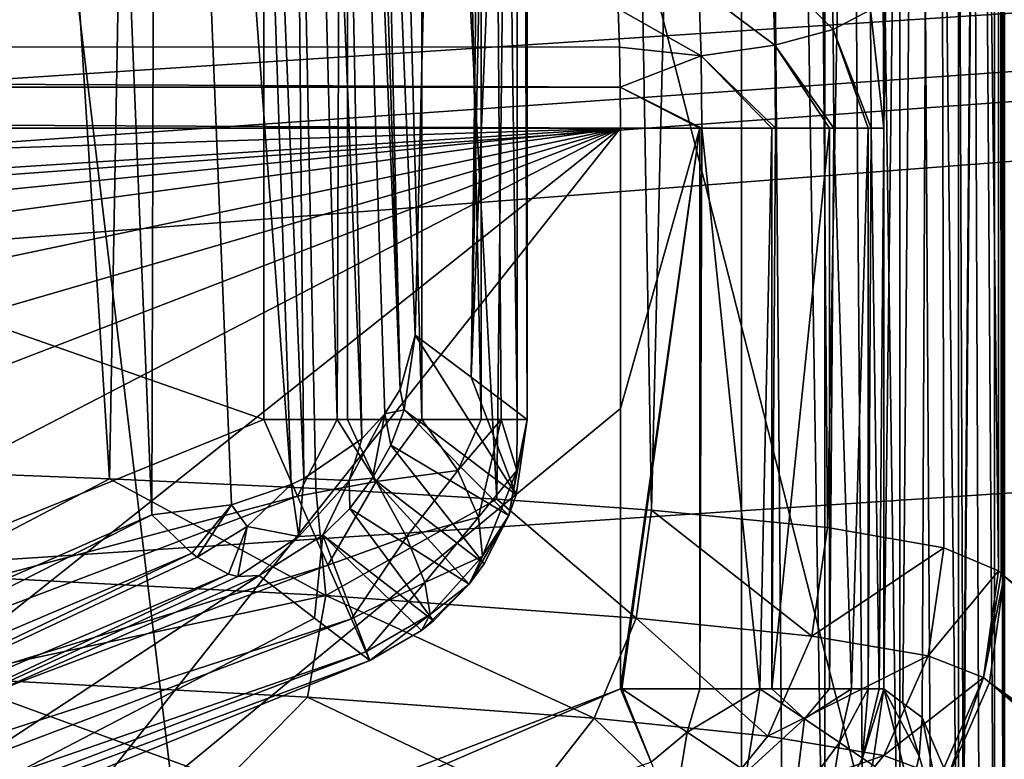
# Model space of a CAD drawing. Header units: millimetres. Extents: x -182 to 217, y -96 to 236.
# Tile 114 of 256: x -60.77 to -57.03, y -5.9 to -3.09. Entities that reach past the tile are written whole.
import ezdxf

# ---------------------------------------------------------------- set-up
doc = ezdxf.new("R2010")
doc.units = ezdxf.units.MM
doc.header["$LTSCALE"] = 52.148148
for name, color, linetype in [('193', 7, 'CONTINUOUS'), ('194', 7, 'CONTINUOUS'), ('196', 7, 'CONTINUOUS'), ('21', 7, 'CONTINUOUS'), ('273', 7, 'CONTINUOUS'), ('274', 7, 'CONTINUOUS'), ('275', 7, 'CONTINUOUS'), ('276', 7, 'CONTINUOUS'), ('30', 7, 'CONTINUOUS'), ('310', 7, 'CONTINUOUS'), ('312', 7, 'CONTINUOUS'), ('314', 7, 'CONTINUOUS'), ('342', 7, 'CONTINUOUS'), ('343', 7, 'CONTINUOUS'), ('344', 7, 'CONTINUOUS'), ('345', 7, 'CONTINUOUS'), ('346', 7, 'CONTINUOUS'), ('368', 7, 'CONTINUOUS'), ('369', 7, 'CONTINUOUS'), ('370', 7, 'CONTINUOUS'), ('371', 7, 'CONTINUOUS'), ('4', 7, 'CONTINUOUS'), ('44', 7, 'CONTINUOUS'), ('52', 7, 'CONTINUOUS'), ('57', 7, 'CONTINUOUS'), ('58', 7, 'CONTINUOUS'), ('584', 7, 'CONTINUOUS'), ('587', 7, 'CONTINUOUS'), ('6', 7, 'CONTINUOUS'), ('67', 7, 'CONTINUOUS'), ('7', 7, 'CONTINUOUS')]:
    doc.layers.add(name, color=color, linetype=linetype)

msp = doc.modelspace()

# ---------------------------------------------------------------- linework, layer by layer
at = {"layer": '193', "color": 7, "linetype": 'CONTINUOUS', "true_color": 0xaaaaaa}
for points in [[(-57.3561, -5.8851, 31.2268), (-57.3451, -5.7386, 31.2225), (-57.2191, -6.3508, 27.6324), (-57.3561, -5.8851, 31.2268)], [(-57.2191, -6.3508, 27.6324), (-57.3451, -5.7386, 31.2225), (-57.1889, -6.0998, 27.6441), (-57.2191, -6.3508, 27.6324)], [(-57.3884, -6.0284, 31.2301), (-57.3561, -5.8851, 31.2268), (-57.2191, -6.3508, 27.6324), (-57.3884, -6.0284, 31.2301)]]:
    msp.add_3dface(points, dxfattribs=at)
at = {"layer": '194', "color": 7, "linetype": 'CONTINUOUS', "true_color": 0xaaaaaa}
for points in [[(-57.4901, -5.629, 34.5436), (-57.3884, -6.0284, 31.2301), (-57.5333, -5.9182, 34.5513), (-57.4901, -5.629, 34.5436)], [(-57.3561, -5.8851, 31.2268), (-57.3884, -6.0284, 31.2301), (-57.4901, -5.629, 34.5436), (-57.3561, -5.8851, 31.2268)], [(-57.4176, -5.6838, 32.8829), (-57.3561, -5.8851, 31.2268), (-57.4901, -5.629, 34.5436), (-57.4176, -5.6838, 32.8829)], [(-57.3451, -5.7386, 31.2225), (-57.3561, -5.8851, 31.2268), (-57.4176, -5.6838, 32.8829), (-57.3451, -5.7386, 31.2225)]]:
    msp.add_3dface(points, dxfattribs=at)
at = {"layer": '196', "color": 7, "linetype": 'CONTINUOUS', "true_color": 0xaaaaaa}
for points in [[(-91.5014, -3.0501, 35.6085), (-58.4986, -3.0502, 35.6084), (-91.5066, -3.1949, 35.5486), (-91.5014, -3.0501, 35.6085)], [(-58.4986, -3.0502, 35.6084), (-58.4934, -3.195, 35.5486), (-91.5066, -3.1949, 35.5486), (-58.4986, -3.0502, 35.6084)], [(-91.5066, -3.1949, 35.5486), (-58.4902, -3.3472, 35.5122), (-91.5098, -3.3472, 35.5122), (-91.5066, -3.1949, 35.5486)], [(-58.4934, -3.195, 35.5486), (-58.4902, -3.3472, 35.5122), (-91.5066, -3.1949, 35.5486), (-58.4934, -3.195, 35.5486)], [(-58.4892, -3.503, 35.5), (-91.5108, -3.503, 35.5), (-91.5098, -3.3472, 35.5122), (-58.4892, -3.503, 35.5)], [(-58.4902, -3.3472, 35.5122), (-58.4892, -3.503, 35.5), (-91.5098, -3.3472, 35.5122), (-58.4902, -3.3472, 35.5122)]]:
    msp.add_3dface(points, dxfattribs=at)
at = {"layer": '21', "color": 7, "linetype": 'CONTINUOUS', "true_color": 0xaaaaaa}
for points in [[(-59.2693, -4.2876, 75.2948), (-59.4114, -0.7975, 78.5494), (-58.8435, 12.8904, 65.5408), (-59.2693, -4.2876, 75.2948)], [(-59.0565, -4.4477, 70.4192), (-59.2693, -4.2876, 75.2948), (-58.8435, 12.8904, 65.5408), (-59.0565, -4.4477, 70.4192)], [(-58.8436, 5.997, 65.5436), (-59.0565, -4.4477, 70.4192), (-58.8435, 12.8904, 65.5408), (-58.8436, 5.997, 65.5436)], [(-58.8436, 0.6946, 65.5436), (-59.0565, -4.4477, 70.4192), (-58.8436, 5.997, 65.5436), (-58.8436, 0.6946, 65.5436)], [(-58.8436, -4.6078, 65.5436), (-59.0565, -4.4477, 70.4192), (-58.8436, 0.6946, 65.5436), (-58.8436, -4.6078, 65.5436)]]:
    msp.add_3dface(points, dxfattribs=at)
at = {"layer": '273', "color": 7, "linetype": 'CONTINUOUS', "true_color": 0xaaaaaa}
for points in [[(-53.9055, -7.8779, 32.3379), (-57.0337, -5.2019, 104.3308), (-57.0896, -5.6054, 104.3421), (-53.9055, -7.8779, 32.3379)], [(-57.0337, -5.2019, 104.3308), (-53.9055, -7.8779, 32.3379), (-55.4853, -6.4148, 68.8647), (-57.0337, -5.2019, 104.3308)], [(-57.252, -5.979, 104.3478), (-54.004, -8.2373, 32.3459), (-57.0896, -5.6054, 104.3421), (-57.252, -5.979, 104.3478)], [(-53.951, -8.087, 32.3431), (-53.9055, -7.8779, 32.3379), (-57.0896, -5.6054, 104.3421), (-53.951, -8.087, 32.3431)], [(-54.004, -8.2373, 32.3459), (-53.951, -8.087, 32.3431), (-57.0896, -5.6054, 104.3421), (-54.004, -8.2373, 32.3459)]]:
    msp.add_3dface(points, dxfattribs=at)
at = {"layer": '274', "color": 7, "linetype": 'CONTINUOUS', "true_color": 0xaaaaaa}
for points in [[(-57.0444, -5.1927, 104.575), (-57.0552, -5.1816, 104.8216), (-57.1119, -5.5869, 104.8388), (-57.0444, -5.1927, 104.575)], [(-57.0337, -5.2019, 104.3308), (-57.0444, -5.1927, 104.575), (-57.1119, -5.5869, 104.8388), (-57.0337, -5.2019, 104.3308)], [(-57.0896, -5.6054, 104.3421), (-57.0337, -5.2019, 104.3308), (-57.1119, -5.5869, 104.8388), (-57.0896, -5.6054, 104.3421)], [(-57.2762, -5.962, 104.8498), (-57.252, -5.979, 104.3478), (-57.1119, -5.5869, 104.8388), (-57.2762, -5.962, 104.8498)], [(-57.252, -5.979, 104.3478), (-57.0896, -5.6054, 104.3421), (-57.1119, -5.5869, 104.8388), (-57.252, -5.979, 104.3478)]]:
    msp.add_3dface(points, dxfattribs=at)
at = {"layer": '275', "color": 7, "linetype": 'CONTINUOUS', "true_color": 0xaaaaaa}
for points in [[(-57.7637, -5.4292, 108.8829), (-58.3718, -4.9512, 110.8302), (-58.4298, -5.3611, 110.821), (-57.7637, -5.4292, 108.8829)], [(-57.704, -5.0178, 108.8834), (-58.3718, -4.9512, 110.8302), (-57.7637, -5.4292, 108.8829), (-57.704, -5.0178, 108.8834)], [(-57.2627, -5.0947, 106.8696), (-57.704, -5.0178, 108.8834), (-57.7637, -5.4292, 108.8829), (-57.2627, -5.0947, 106.8696)], [(-57.3219, -5.5044, 106.8781), (-57.2627, -5.0947, 106.8696), (-57.7637, -5.4292, 108.8829), (-57.3219, -5.5044, 106.8781)], [(-57.0552, -5.1816, 104.8216), (-57.2627, -5.0947, 106.8696), (-57.3219, -5.5044, 106.8781), (-57.0552, -5.1816, 104.8216)], [(-57.1119, -5.5869, 104.8388), (-57.0552, -5.1816, 104.8216), (-57.3219, -5.5044, 106.8781), (-57.1119, -5.5869, 104.8388)], [(-58.5898, -5.7408, 110.769), (-57.9297, -5.8091, 108.8514), (-58.4298, -5.3611, 110.821), (-58.5898, -5.7408, 110.769)], [(-57.9297, -5.8091, 108.8514), (-57.7637, -5.4292, 108.8829), (-58.4298, -5.3611, 110.821), (-57.9297, -5.8091, 108.8514)], [(-57.9297, -5.8091, 108.8514), (-57.3219, -5.5044, 106.8781), (-57.7637, -5.4292, 108.8829), (-57.9297, -5.8091, 108.8514)], [(-57.4895, -5.8829, 106.868), (-57.3219, -5.5044, 106.8781), (-57.9297, -5.8091, 108.8514), (-57.4895, -5.8829, 106.868)], [(-57.4895, -5.8829, 106.868), (-57.1119, -5.5869, 104.8388), (-57.3219, -5.5044, 106.8781), (-57.4895, -5.8829, 106.868)], [(-57.2762, -5.962, 104.8498), (-57.1119, -5.5869, 104.8388), (-57.4895, -5.8829, 106.868), (-57.2762, -5.962, 104.8498)], [(-58.8395, -6.06, 110.6783), (-58.1894, -6.1281, 108.7912), (-58.5898, -5.7408, 110.769), (-58.8395, -6.06, 110.6783)], [(-58.1894, -6.1281, 108.7912), (-57.9297, -5.8091, 108.8514), (-58.5898, -5.7408, 110.769), (-58.1894, -6.1281, 108.7912)], [(-58.1894, -6.1281, 108.7912), (-57.4895, -5.8829, 106.868), (-57.9297, -5.8091, 108.8514), (-58.1894, -6.1281, 108.7912)], [(-57.7527, -6.2014, 106.84), (-57.4895, -5.8829, 106.868), (-58.1894, -6.1281, 108.7912), (-57.7527, -6.2014, 106.84)], [(-57.7527, -6.2014, 106.84), (-57.2762, -5.962, 104.8498), (-57.4895, -5.8829, 106.868), (-57.7527, -6.2014, 106.84)]]:
    msp.add_3dface(points, dxfattribs=at)
at = {"layer": '276', "color": 7, "linetype": 'CONTINUOUS', "true_color": 0xaaaaaa}
for points in [[(-60.4292, -4.8329, 114.5416), (-61.3031, -4.7985, 115.6582), (-61.1222, -5.1957, 115.3605), (-60.4292, -4.8329, 114.5416)], [(-60.4292, -4.8329, 114.5416), (-61.1222, -5.1957, 115.3605), (-59.608, -5.275, 113.1904), (-60.4292, -4.8329, 114.5416)], [(-59.6462, -4.87, 113.3597), (-60.4292, -4.8329, 114.5416), (-59.608, -5.275, 113.1904), (-59.6462, -4.87, 113.3597)], [(-58.959, -4.9096, 112.12), (-59.6462, -4.87, 113.3597), (-59.608, -5.275, 113.1904), (-58.959, -4.9096, 112.12)], [(-58.4298, -5.3611, 110.821), (-58.959, -4.9096, 112.12), (-59.608, -5.275, 113.1904), (-58.4298, -5.3611, 110.821)], [(-58.3718, -4.9512, 110.8302), (-58.959, -4.9096, 112.12), (-58.4298, -5.3611, 110.821), (-58.3718, -4.9512, 110.8302)], [(-61.1222, -5.1957, 115.3605), (-61.0617, -5.5867, 115.0245), (-59.608, -5.275, 113.1904), (-61.1222, -5.1957, 115.3605)], [(-61.0617, -5.5867, 115.0245), (-59.6778, -5.6607, 112.9828), (-59.608, -5.275, 113.1904), (-61.0617, -5.5867, 115.0245)], [(-59.6778, -5.6607, 112.9828), (-58.5898, -5.7408, 110.769), (-59.608, -5.275, 113.1904), (-59.6778, -5.6607, 112.9828)], [(-58.5898, -5.7408, 110.769), (-58.4298, -5.3611, 110.821), (-59.608, -5.275, 113.1904), (-58.5898, -5.7408, 110.769)], [(-61.4617, -5.901, 115.1074), (-59.9872, -5.9769, 112.9896), (-61.0617, -5.5867, 115.0245), (-61.4617, -5.901, 115.1074)], [(-61.0617, -5.5867, 115.0245), (-59.9872, -5.9769, 112.9896), (-59.6778, -5.6607, 112.9828), (-61.0617, -5.5867, 115.0245)], [(-59.9872, -5.9769, 112.9896), (-58.8395, -6.06, 110.6783), (-59.6778, -5.6607, 112.9828), (-59.9872, -5.9769, 112.9896)], [(-58.8395, -6.06, 110.6783), (-58.5898, -5.7408, 110.769), (-59.6778, -5.6607, 112.9828), (-58.8395, -6.06, 110.6783)]]:
    msp.add_3dface(points, dxfattribs=at)
at = {"layer": '30', "color": 7, "linetype": 'CONTINUOUS', "true_color": 0xaaaaaa}
for points in [[(-137, 10.1533, -31.5), (-137, -10.1533, -31.5), (-52.5, -10.1533, -31.5), (-137, 10.1533, -31.5)], [(-52.5, 10.1533, -31.5), (-137, 10.1533, -31.5), (-52.5, -10.1533, -31.5), (-52.5, 10.1533, -31.5)]]:
    msp.add_3dface(points, dxfattribs=at)
at = {"layer": '310', "color": 7, "linetype": 'CONTINUOUS', "true_color": 0xaaaaaa}
for points in [[(-59.8426, -4.6078, 64.5), (-62.1639, -5.5503, 64.5), (-59.7148, -4.8991, 64.5519), (-59.8426, -4.6078, 64.5)], [(-59.7148, -4.8991, 64.5519), (-62.1639, -5.5503, 64.5), (-63.9257, -6.4975, 64.5519), (-59.7148, -4.8991, 64.5519)], [(-59.6002, -5.1603, 64.7025), (-59.7148, -4.8991, 64.5519), (-63.9257, -6.4975, 64.5519), (-59.6002, -5.1603, 64.7025)], [(-63.8388, -6.7692, 64.7025), (-59.6002, -5.1603, 64.7025), (-63.9257, -6.4975, 64.5519), (-63.8388, -6.7692, 64.7025)], [(-59.5108, -5.3641, 64.9361), (-59.6002, -5.1603, 64.7025), (-63.8388, -6.7692, 64.7025), (-59.5108, -5.3641, 64.9361)], [(-63.771, -6.9811, 64.9361), (-59.5108, -5.3641, 64.9361), (-63.8388, -6.7692, 64.7025), (-63.771, -6.9811, 64.9361)], [(-59.4559, -5.4891, 65.2283), (-59.5108, -5.3641, 64.9361), (-63.771, -6.9811, 64.9361), (-59.4559, -5.4891, 65.2283)], [(-63.7293, -7.1112, 65.2283), (-59.4559, -5.4891, 65.2283), (-63.771, -6.9811, 64.9361), (-63.7293, -7.1112, 65.2283)], [(-63.7293, -7.1112, 65.2283), (-59.4412, -5.5225, 65.5476), (-59.4559, -5.4891, 65.2283), (-63.7293, -7.1112, 65.2283)], [(-61.827, -6.4909, 65.5446), (-59.4412, -5.5225, 65.5476), (-63.7293, -7.1112, 65.2283), (-61.827, -6.4909, 65.5446)]]:
    msp.add_3dface(points, dxfattribs=at)
at = {"layer": '312', "color": 7, "linetype": 'CONTINUOUS', "true_color": 0xaaaaaa}
for points in [[(-62.0925, -5.7719, 75.2344), (-60.2684, -4.9696, 75.9825), (-62.8532, -6.2793, 74.7062), (-62.0925, -5.7719, 75.2344)], [(-60.2684, -4.9696, 75.9825), (-60.1167, -5.1151, 75.7919), (-62.8532, -6.2793, 74.7062), (-60.2684, -4.9696, 75.9825)], [(-60.1167, -5.1151, 75.7919), (-62.7335, -6.3666, 74.4639), (-62.8532, -6.2793, 74.7062), (-60.1167, -5.1151, 75.7919)], [(-60.0965, -5.1301, 75.7617), (-62.7335, -6.3666, 74.4639), (-60.1167, -5.1151, 75.7919), (-60.0965, -5.1301, 75.7617)], [(-59.9772, -5.1939, 75.5574), (-62.7335, -6.3666, 74.4639), (-60.0965, -5.1301, 75.7617), (-59.9772, -5.1939, 75.5574)], [(-59.9772, -5.1939, 75.5574), (-61.722, -6.0175, 74.5506), (-62.7335, -6.3666, 74.4639), (-59.9772, -5.1939, 75.5574)], [(-59.9422, -5.203, 75.4872), (-61.722, -6.0175, 74.5506), (-59.9772, -5.1939, 75.5574), (-59.9422, -5.203, 75.4872)], [(-59.8613, -5.1998, 75.2989), (-61.722, -6.0175, 74.5506), (-59.9422, -5.203, 75.4872), (-59.8613, -5.1998, 75.2989)]]:
    msp.add_3dface(points, dxfattribs=at)
at = {"layer": '314', "color": 7, "linetype": 'CONTINUOUS', "true_color": 0xaaaaaa}
for points in [[(-58.0307, 12.8676, 23), (-58.0307, -6.952, 23), (-57.87, -6.952, 23.013), (-58.0307, 12.8676, 23)], [(-57.7134, 12.8676, 23.0517), (-58.0307, 12.8676, 23), (-57.7134, -6.952, 23.0517), (-57.7134, 12.8676, 23.0517)], [(-57.7134, -6.952, 23.0517), (-58.0307, 12.8676, 23), (-57.87, -6.952, 23.013), (-57.7134, -6.952, 23.0517)], [(-57.4289, 12.8676, 23.2014), (-57.7134, 12.8676, 23.0517), (-57.4289, -6.952, 23.2014), (-57.4289, 12.8676, 23.2014)], [(-57.4289, -6.952, 23.2014), (-57.7134, 12.8676, 23.0517), (-57.5651, -6.952, 23.115), (-57.4289, -6.952, 23.2014)], [(-57.5651, -6.952, 23.115), (-57.7134, 12.8676, 23.0517), (-57.7134, -6.952, 23.0517), (-57.5651, -6.952, 23.115)], [(-57.2066, 12.8676, 23.4336), (-57.4289, 12.8676, 23.2014), (-57.2066, -6.952, 23.4336), (-57.2066, 12.8676, 23.4336)], [(-57.2066, -6.952, 23.4336), (-57.4289, 12.8676, 23.2014), (-57.3084, -6.952, 23.3085), (-57.2066, -6.952, 23.4336)], [(-57.3084, -6.952, 23.3085), (-57.4289, 12.8676, 23.2014), (-57.4289, -6.952, 23.2014), (-57.3084, -6.952, 23.3085)], [(-57.0695, 12.8676, 23.7244), (-57.2066, 12.8676, 23.4336), (-57.0695, -6.952, 23.7244), (-57.0695, 12.8676, 23.7244)], [(-57.0695, -6.952, 23.7244), (-57.2066, 12.8676, 23.4336), (-57.1263, -6.952, 23.5734), (-57.0695, -6.952, 23.7244)], [(-57.1263, -6.952, 23.5734), (-57.2066, 12.8676, 23.4336), (-57.2066, -6.952, 23.4336), (-57.1263, -6.952, 23.5734)], [(-57.0317, -6.952, 24.0436), (-57.0317, 12.8676, 24.0436), (-57.0695, 12.8676, 23.7244), (-57.0317, -6.952, 24.0436)], [(-57.0317, -6.952, 24.0436), (-57.0695, 12.8676, 23.7244), (-57.0376, -6.952, 23.8825), (-57.0317, -6.952, 24.0436)], [(-57.0376, -6.952, 23.8825), (-57.0695, 12.8676, 23.7244), (-57.0695, -6.952, 23.7244), (-57.0376, -6.952, 23.8825)]]:
    msp.add_3dface(points, dxfattribs=at)
at = {"layer": '342', "color": 7, "linetype": 'CONTINUOUS', "true_color": 0xaaaaaa}
for points in [[(-59.8426, 5.997, 64.5), (-59.8426, -4.6078, 64.5), (-59.5651, -4.6078, 64.5393), (-59.8426, 5.997, 64.5)], [(-59.5263, 5.997, 64.5514), (-59.8426, 5.997, 64.5), (-59.5651, -4.6078, 64.5393), (-59.5263, 5.997, 64.5514)], [(-59.5258, -4.6078, 64.5515), (-59.5263, 5.997, 64.5514), (-59.5651, -4.6078, 64.5393), (-59.5258, -4.6078, 64.5515)], [(-59.2414, 5.997, 64.701), (-59.5263, 5.997, 64.5514), (-59.2429, -4.6078, 64.6998), (-59.2414, 5.997, 64.701)], [(-59.2429, -4.6078, 64.6998), (-59.5263, 5.997, 64.5514), (-59.5258, -4.6078, 64.5515), (-59.2429, -4.6078, 64.6998)], [(-59.0187, -4.6078, 64.9334), (-59.2414, 5.997, 64.701), (-59.2429, -4.6078, 64.6998), (-59.0187, -4.6078, 64.9334)], [(-59.0187, 5.997, 64.9333), (-59.2414, 5.997, 64.701), (-59.0187, -4.6078, 64.9334), (-59.0187, 5.997, 64.9333)], [(-58.8814, 5.997, 65.2244), (-59.0187, 5.997, 64.9333), (-58.8814, -4.6078, 65.2242), (-58.8814, 5.997, 65.2244)], [(-58.8814, -4.6078, 65.2242), (-59.0187, 5.997, 64.9333), (-58.9429, -4.6078, 65.0636), (-58.8814, -4.6078, 65.2242)], [(-58.9429, -4.6078, 65.0636), (-59.0187, 5.997, 64.9333), (-59.0187, -4.6078, 64.9334), (-58.9429, -4.6078, 65.0636)], [(-58.8436, -4.6078, 65.5436), (-58.8436, 0.6946, 65.5436), (-58.8814, 5.997, 65.2244), (-58.8436, -4.6078, 65.5436)], [(-58.8436, -4.6078, 65.5436), (-58.8814, 5.997, 65.2244), (-58.8814, -4.6078, 65.2242), (-58.8436, -4.6078, 65.5436)]]:
    msp.add_3dface(points, dxfattribs=at)
at = {"layer": '343', "color": 7, "linetype": 'CONTINUOUS', "true_color": 0xaaaaaa}
for points in [[(-59.8426, -4.6078, 64.5), (-59.7148, -4.8991, 64.5519), (-59.5651, -4.6078, 64.5393), (-59.8426, -4.6078, 64.5)], [(-59.5651, -4.6078, 64.5393), (-59.7148, -4.8991, 64.5519), (-59.4165, -4.843, 64.6264), (-59.5651, -4.6078, 64.5393)], [(-59.5258, -4.6078, 64.5515), (-59.5651, -4.6078, 64.5393), (-59.4165, -4.843, 64.6264), (-59.5258, -4.6078, 64.5515)], [(-59.2429, -4.6078, 64.6998), (-59.5258, -4.6078, 64.5515), (-59.4165, -4.843, 64.6264), (-59.2429, -4.6078, 64.6998)], [(-59.2429, -4.6078, 64.6998), (-59.4165, -4.843, 64.6264), (-59.1064, -4.8008, 64.8513), (-59.2429, -4.6078, 64.6998)], [(-59.0187, -4.6078, 64.9334), (-59.2429, -4.6078, 64.6998), (-59.1064, -4.8008, 64.8513), (-59.0187, -4.6078, 64.9334)], [(-58.9429, -4.6078, 65.0636), (-59.0187, -4.6078, 64.9334), (-59.1064, -4.8008, 64.8513), (-58.9429, -4.6078, 65.0636)], [(-59.0279, -4.9784, 65.0539), (-58.9429, -4.6078, 65.0636), (-59.1064, -4.8008, 64.8513), (-59.0279, -4.9784, 65.0539)], [(-58.883, -4.8007, 65.2952), (-58.9429, -4.6078, 65.0636), (-59.0279, -4.9784, 65.0539), (-58.883, -4.8007, 65.2952)], [(-58.8814, -4.6078, 65.2242), (-58.9429, -4.6078, 65.0636), (-58.883, -4.8007, 65.2952), (-58.8814, -4.6078, 65.2242)], [(-58.8856, -4.8933, 65.5512), (-58.8436, -4.6078, 65.5436), (-58.913, -4.9725, 65.5526), (-58.8856, -4.8933, 65.5512)], [(-58.913, -4.9725, 65.5526), (-58.8436, -4.6078, 65.5436), (-58.883, -4.8007, 65.2952), (-58.913, -4.9725, 65.5526)], [(-58.8436, -4.6078, 65.5436), (-58.8814, -4.6078, 65.2242), (-58.883, -4.8007, 65.2952), (-58.8436, -4.6078, 65.5436)], [(-59.4165, -4.843, 64.6264), (-59.3016, -5.053, 64.7865), (-59.1064, -4.8008, 64.8513), (-59.4165, -4.843, 64.6264)], [(-59.3016, -5.053, 64.7865), (-59.0279, -4.9784, 65.0539), (-59.1064, -4.8008, 64.8513), (-59.3016, -5.053, 64.7865)], [(-59.0136, -5.1268, 65.2917), (-58.883, -4.8007, 65.2952), (-59.0279, -4.9784, 65.0539), (-59.0136, -5.1268, 65.2917)], [(-58.913, -4.9725, 65.5526), (-58.883, -4.8007, 65.2952), (-59.0136, -5.1268, 65.2917), (-58.913, -4.9725, 65.5526)], [(-59.7148, -4.8991, 64.5519), (-59.6002, -5.1603, 64.7025), (-59.4165, -4.843, 64.6264), (-59.7148, -4.8991, 64.5519)], [(-59.4165, -4.843, 64.6264), (-59.6002, -5.1603, 64.7025), (-59.3016, -5.053, 64.7865), (-59.4165, -4.843, 64.6264)], [(-59.3016, -5.053, 64.7865), (-59.2315, -5.226, 65.0057), (-59.0279, -4.9784, 65.0539), (-59.3016, -5.053, 64.7865)], [(-59.2315, -5.226, 65.0057), (-59.0136, -5.1268, 65.2917), (-59.0279, -4.9784, 65.0539), (-59.2315, -5.226, 65.0057)], [(-59.0074, -5.155, 65.5544), (-58.913, -4.9725, 65.5526), (-59.0633, -5.232, 65.5545), (-59.0074, -5.155, 65.5544)], [(-59.0633, -5.232, 65.5545), (-58.913, -4.9725, 65.5526), (-59.0136, -5.1268, 65.2917), (-59.0633, -5.232, 65.5545)], [(-59.6002, -5.1603, 64.7025), (-59.5108, -5.3641, 64.9361), (-59.3016, -5.053, 64.7865), (-59.6002, -5.1603, 64.7025)], [(-59.3016, -5.053, 64.7865), (-59.5108, -5.3641, 64.9361), (-59.2315, -5.226, 65.0057), (-59.3016, -5.053, 64.7865)], [(-59.2315, -5.226, 65.0057), (-59.2122, -5.3479, 65.2658), (-59.0136, -5.1268, 65.2917), (-59.2315, -5.226, 65.0057)], [(-59.2122, -5.3479, 65.2658), (-59.0633, -5.232, 65.5545), (-59.0136, -5.1268, 65.2917), (-59.2122, -5.3479, 65.2658)], [(-59.5108, -5.3641, 64.9361), (-59.4559, -5.4891, 65.2283), (-59.2315, -5.226, 65.0057), (-59.5108, -5.3641, 64.9361)], [(-59.2315, -5.226, 65.0057), (-59.4559, -5.4891, 65.2283), (-59.2122, -5.3479, 65.2658), (-59.2315, -5.226, 65.0057)], [(-59.2122, -5.3479, 65.2658), (-59.2453, -5.4081, 65.5524), (-59.0633, -5.232, 65.5545), (-59.2122, -5.3479, 65.2658)], [(-59.0633, -5.232, 65.5545), (-59.2453, -5.4081, 65.5524), (-59.1988, -5.3711, 65.5532), (-59.0633, -5.232, 65.5545)], [(-59.4559, -5.4891, 65.2283), (-59.4412, -5.5225, 65.5476), (-59.2122, -5.3479, 65.2658), (-59.4559, -5.4891, 65.2283)], [(-59.2122, -5.3479, 65.2658), (-59.4412, -5.5225, 65.5476), (-59.2453, -5.4081, 65.5524), (-59.2122, -5.3479, 65.2658)]]:
    msp.add_3dface(points, dxfattribs=at)
at = {"layer": '344', "color": 7, "linetype": 'CONTINUOUS', "true_color": 0xaaaaaa}
for points in [[(-59.2693, -4.2876, 75.2948), (-58.8856, -4.8933, 65.5512), (-59.3107, -4.5709, 75.3023), (-59.2693, -4.2876, 75.2948)], [(-59.2693, -4.2876, 75.2948), (-59.0565, -4.4477, 70.4192), (-58.8856, -4.8933, 65.5512), (-59.2693, -4.2876, 75.2948)], [(-59.0565, -4.4477, 70.4192), (-58.8436, -4.6078, 65.5436), (-58.8856, -4.8933, 65.5512), (-59.0565, -4.4477, 70.4192)], [(-59.3107, -4.5709, 75.3023), (-58.913, -4.9725, 65.5526), (-59.3613, -4.7053, 75.3045), (-59.3107, -4.5709, 75.3023)], [(-58.8856, -4.8933, 65.5512), (-58.913, -4.9725, 65.5526), (-59.3107, -4.5709, 75.3023), (-58.8856, -4.8933, 65.5512)], [(-59.3613, -4.7053, 75.3045), (-59.0074, -5.155, 65.5544), (-59.4307, -4.831, 75.3056), (-59.3613, -4.7053, 75.3045)], [(-58.913, -4.9725, 65.5526), (-59.0074, -5.155, 65.5544), (-59.3613, -4.7053, 75.3045), (-58.913, -4.9725, 65.5526)], [(-59.4307, -4.831, 75.3056), (-59.0633, -5.232, 65.5545), (-59.5173, -4.9456, 75.3055), (-59.4307, -4.831, 75.3056)], [(-59.0074, -5.155, 65.5544), (-59.0633, -5.232, 65.5545), (-59.4307, -4.831, 75.3056), (-59.0074, -5.155, 65.5544)], [(-59.5173, -4.9456, 75.3055), (-59.1988, -5.3711, 65.5532), (-59.6194, -5.0465, 75.3044), (-59.5173, -4.9456, 75.3055)], [(-59.0633, -5.232, 65.5545), (-59.1988, -5.3711, 65.5532), (-59.5173, -4.9456, 75.3055), (-59.0633, -5.232, 65.5545)], [(-59.8613, -5.1998, 75.2989), (-59.6194, -5.0465, 75.3044), (-59.6513, -5.3611, 70.4231), (-59.8613, -5.1998, 75.2989)], [(-59.6194, -5.0465, 75.3044), (-59.4412, -5.5225, 65.5476), (-59.6513, -5.3611, 70.4231), (-59.6194, -5.0465, 75.3044)], [(-59.2453, -5.4081, 65.5524), (-59.4412, -5.5225, 65.5476), (-59.6194, -5.0465, 75.3044), (-59.2453, -5.4081, 65.5524)], [(-59.1988, -5.3711, 65.5532), (-59.2453, -5.4081, 65.5524), (-59.6194, -5.0465, 75.3044), (-59.1988, -5.3711, 65.5532)]]:
    msp.add_3dface(points, dxfattribs=at)
at = {"layer": '345', "color": 7, "linetype": 'CONTINUOUS', "true_color": 0xaaaaaa}
for points in [[(-59.2693, -4.2876, 75.2948), (-59.3107, -4.5709, 75.3023), (-59.3259, -4.4943, 75.5139), (-59.2693, -4.2876, 75.2948)], [(-59.3107, -4.5709, 75.3023), (-59.384, -4.5862, 75.61), (-59.3259, -4.4943, 75.5139), (-59.3107, -4.5709, 75.3023)], [(-59.4307, -4.831, 75.3056), (-59.5189, -4.8395, 75.6169), (-59.384, -4.5862, 75.61), (-59.4307, -4.831, 75.3056)], [(-59.384, -4.5862, 75.61), (-59.5189, -4.8395, 75.6169), (-59.4711, -4.6816, 75.7085), (-59.384, -4.5862, 75.61)], [(-59.3613, -4.7053, 75.3045), (-59.4307, -4.831, 75.3056), (-59.384, -4.5862, 75.61), (-59.3613, -4.7053, 75.3045)], [(-59.3107, -4.5709, 75.3023), (-59.3613, -4.7053, 75.3045), (-59.384, -4.5862, 75.61), (-59.3107, -4.5709, 75.3023)], [(-59.4711, -4.6816, 75.7085), (-59.5189, -4.8395, 75.6169), (-59.6912, -4.8319, 75.86), (-59.4711, -4.6816, 75.7085)], [(-59.7394, -4.8548, 75.8824), (-59.9066, -5.0139, 75.8356), (-59.9656, -4.931, 75.9543), (-59.7394, -4.8548, 75.8824)], [(-59.9066, -5.0139, 75.8356), (-59.7394, -4.8548, 75.8824), (-59.7107, -5.0522, 75.5743), (-59.9066, -5.0139, 75.8356)], [(-59.7107, -5.0522, 75.5743), (-59.7394, -4.8548, 75.8824), (-59.6912, -4.8319, 75.86), (-59.7107, -5.0522, 75.5743)], [(-59.5189, -4.8395, 75.6169), (-59.7107, -5.0522, 75.5743), (-59.6912, -4.8319, 75.86), (-59.5189, -4.8395, 75.6169)], [(-59.6194, -5.0465, 75.3044), (-59.7107, -5.0522, 75.5743), (-59.5189, -4.8395, 75.6169), (-59.6194, -5.0465, 75.3044)], [(-59.5173, -4.9456, 75.3055), (-59.6194, -5.0465, 75.3044), (-59.5189, -4.8395, 75.6169), (-59.5173, -4.9456, 75.3055)], [(-59.4307, -4.831, 75.3056), (-59.5173, -4.9456, 75.3055), (-59.5189, -4.8395, 75.6169), (-59.4307, -4.831, 75.3056)], [(-60.1167, -5.1151, 75.7919), (-60.2684, -4.9696, 75.9825), (-59.9656, -4.931, 75.9543), (-60.1167, -5.1151, 75.7919)], [(-60.0965, -5.1301, 75.7617), (-60.1167, -5.1151, 75.7919), (-59.9656, -4.931, 75.9543), (-60.0965, -5.1301, 75.7617)], [(-59.9066, -5.0139, 75.8356), (-60.0965, -5.1301, 75.7617), (-59.9656, -4.931, 75.9543), (-59.9066, -5.0139, 75.8356)], [(-59.9772, -5.1939, 75.5574), (-60.0965, -5.1301, 75.7617), (-59.9066, -5.0139, 75.8356), (-59.9772, -5.1939, 75.5574)], [(-59.9422, -5.203, 75.4872), (-59.9772, -5.1939, 75.5574), (-59.9066, -5.0139, 75.8356), (-59.9422, -5.203, 75.4872)], [(-59.9422, -5.203, 75.4872), (-59.9066, -5.0139, 75.8356), (-59.7107, -5.0522, 75.5743), (-59.9422, -5.203, 75.4872)], [(-59.8613, -5.1998, 75.2989), (-59.9422, -5.203, 75.4872), (-59.7107, -5.0522, 75.5743), (-59.8613, -5.1998, 75.2989)], [(-59.6194, -5.0465, 75.3044), (-59.8613, -5.1998, 75.2989), (-59.7107, -5.0522, 75.5743), (-59.6194, -5.0465, 75.3044)]]:
    msp.add_3dface(points, dxfattribs=at)
at = {"layer": '346', "color": 7, "linetype": 'CONTINUOUS', "true_color": 0xaaaaaa}
for points in [[(-59.5535, 2.6927, 81.804), (-59.3259, -4.4943, 75.5139), (-59.6101, 2.486, 82.0232), (-59.5535, 2.6927, 81.804)], [(-59.5535, 2.6927, 81.804), (-59.4114, -0.7975, 78.5494), (-59.3259, -4.4943, 75.5139), (-59.5535, 2.6927, 81.804)], [(-59.6101, 2.486, 82.0232), (-59.4711, -4.6816, 75.7085), (-59.7553, 2.2987, 82.2177), (-59.6101, 2.486, 82.0232)], [(-59.384, -4.5862, 75.61), (-59.4711, -4.6816, 75.7085), (-59.6101, 2.486, 82.0232), (-59.384, -4.5862, 75.61)], [(-59.3259, -4.4943, 75.5139), (-59.384, -4.5862, 75.61), (-59.6101, 2.486, 82.0232), (-59.3259, -4.4943, 75.5139)], [(-59.7553, 2.2987, 82.2177), (-59.6912, -4.8319, 75.86), (-59.9754, 2.1484, 82.3692), (-59.7553, 2.2987, 82.2177)], [(-59.4711, -4.6816, 75.7085), (-59.6912, -4.8319, 75.86), (-59.7553, 2.2987, 82.2177), (-59.4711, -4.6816, 75.7085)], [(-59.9754, 2.1484, 82.3692), (-59.7394, -4.8548, 75.8824), (-60.2498, 2.0493, 82.4635), (-59.9754, 2.1484, 82.3692)], [(-59.6912, -4.8319, 75.86), (-59.7394, -4.8548, 75.8824), (-59.9754, 2.1484, 82.3692), (-59.6912, -4.8319, 75.86)], [(-60.2684, -4.9696, 75.9825), (-60.5526, 2.0107, 82.4918), (-60.2498, 2.0493, 82.4635), (-60.2684, -4.9696, 75.9825)], [(-59.9656, -4.931, 75.9543), (-60.2684, -4.9696, 75.9825), (-60.2498, 2.0493, 82.4635), (-59.9656, -4.931, 75.9543)], [(-59.7394, -4.8548, 75.8824), (-59.9656, -4.931, 75.9543), (-60.2498, 2.0493, 82.4635), (-59.7394, -4.8548, 75.8824)], [(-59.4114, -0.7975, 78.5494), (-59.2693, -4.2876, 75.2948), (-59.3259, -4.4943, 75.5139), (-59.4114, -0.7975, 78.5494)]]:
    msp.add_3dface(points, dxfattribs=at)
at = {"layer": '368', "color": 7, "linetype": 'CONTINUOUS', "true_color": 0xaaaaaa}
for points in [[(-60.9192, -6.5653, 35.5), (-58.4891, -5.629, 35.5), (-62.9686, -7.5526, 35.4532), (-60.9192, -6.5653, 35.5)], [(-62.9686, -7.5526, 35.4532), (-58.4891, -5.629, 35.5), (-58.3728, -5.9081, 35.4532), (-62.9686, -7.5526, 35.4532)]]:
    msp.add_3dface(points, dxfattribs=at)
at = {"layer": '369', "color": 7, "linetype": 'CONTINUOUS', "true_color": 0xaaaaaa}
for points in [[(-58.3728, -5.9081, 35.4532), (-58.4891, -5.629, 35.5), (-58.4838, -5.629, 35.5), (-58.3728, -5.9081, 35.4532)], [(-58.2363, -5.7942, 35.4533), (-58.3728, -5.9081, 35.4532), (-58.4838, -5.629, 35.5), (-58.2363, -5.7942, 35.4533)], [(-58.2363, -5.7942, 35.4533), (-58.4838, -5.629, 35.5), (-58.1884, -5.629, 35.4537), (-58.2363, -5.7942, 35.4533)], [(-58.0118, -5.9444, 35.3201), (-58.2363, -5.7942, 35.4533), (-57.9601, -5.629, 35.3486), (-58.0118, -5.9444, 35.3201)], [(-57.9601, -5.629, 35.3486), (-58.2363, -5.7942, 35.4533), (-58.1884, -5.629, 35.4537), (-57.9601, -5.629, 35.3486)], [(-57.791, -5.7438, 35.2067), (-58.0118, -5.9444, 35.3201), (-57.9601, -5.629, 35.3486), (-57.791, -5.7438, 35.2067)], [(-57.791, -5.7438, 35.2067), (-57.9601, -5.629, 35.3486), (-57.9155, -5.629, 35.3191), (-57.791, -5.7438, 35.2067)], [(-57.6957, -5.629, 35.1087), (-57.791, -5.7438, 35.2067), (-57.9155, -5.629, 35.3191), (-57.6957, -5.629, 35.1087)], [(-57.6584, -5.833, 35.0179), (-57.791, -5.7438, 35.2067), (-57.6124, -5.629, 34.9809), (-57.6584, -5.833, 35.0179)], [(-57.6124, -5.629, 34.9809), (-57.791, -5.7438, 35.2067), (-57.6957, -5.629, 35.1087), (-57.6124, -5.629, 34.9809)], [(-57.5705, -5.8924, 34.7945), (-57.6584, -5.833, 35.0179), (-57.5494, -5.629, 34.8418), (-57.5705, -5.8924, 34.7945)], [(-57.5494, -5.629, 34.8418), (-57.6584, -5.833, 35.0179), (-57.6124, -5.629, 34.9809), (-57.5494, -5.629, 34.8418)], [(-57.4901, -5.629, 34.5436), (-57.5333, -5.9182, 34.5513), (-57.5705, -5.8924, 34.7945), (-57.4901, -5.629, 34.5436)], [(-57.4901, -5.629, 34.5436), (-57.5705, -5.8924, 34.7945), (-57.5083, -5.629, 34.6949), (-57.4901, -5.629, 34.5436)], [(-57.5083, -5.629, 34.6949), (-57.5705, -5.8924, 34.7945), (-57.5494, -5.629, 34.8418), (-57.5083, -5.629, 34.6949)], [(-57.8306, -6.0661, 35.1125), (-58.0118, -5.9444, 35.3201), (-57.791, -5.7438, 35.2067), (-57.8306, -6.0661, 35.1125)], [(-57.6584, -5.833, 35.0179), (-57.8306, -6.0661, 35.1125), (-57.791, -5.7438, 35.2067), (-57.6584, -5.833, 35.0179)], [(-58.2889, -6.1095, 35.3538), (-58.3728, -5.9081, 35.4532), (-58.2363, -5.7942, 35.4533), (-58.2889, -6.1095, 35.3538)], [(-58.0118, -5.9444, 35.3201), (-58.2889, -6.1095, 35.3538), (-58.2363, -5.7942, 35.4533), (-58.0118, -5.9444, 35.3201)], [(-57.7091, -6.1481, 34.8494), (-57.8306, -6.0661, 35.1125), (-57.6584, -5.833, 35.0179), (-57.7091, -6.1481, 34.8494)], [(-57.5705, -5.8924, 34.7945), (-57.7091, -6.1481, 34.8494), (-57.6584, -5.833, 35.0179), (-57.5705, -5.8924, 34.7945)], [(-57.5333, -5.9182, 34.5513), (-57.7091, -6.1481, 34.8494), (-57.5705, -5.8924, 34.7945), (-57.5333, -5.9182, 34.5513)]]:
    msp.add_3dface(points, dxfattribs=at)
at = {"layer": '370', "color": 7, "linetype": 'CONTINUOUS', "true_color": 0xaaaaaa}
for points in [[(-58.4891, -5.629, 35.5), (-58.4892, -4.566, 35.5), (-58.1884, -3.503, 35.4537), (-58.4891, -5.629, 35.5)], [(-58.4892, -4.566, 35.5), (-58.4892, -3.503, 35.5), (-58.1884, -3.503, 35.4537), (-58.4892, -4.566, 35.5)], [(-58.4838, -5.629, 35.5), (-58.4891, -5.629, 35.5), (-58.1884, -3.503, 35.4537), (-58.4838, -5.629, 35.5)], [(-58.1884, -5.629, 35.4537), (-58.4838, -5.629, 35.5), (-58.1884, -3.503, 35.4537), (-58.1884, -5.629, 35.4537)], [(-57.9601, -5.629, 35.3486), (-58.1884, -5.629, 35.4537), (-58.1802, -3.503, 35.4511), (-57.9601, -5.629, 35.3486)], [(-58.1802, -3.503, 35.4511), (-58.1884, -5.629, 35.4537), (-58.1884, -3.503, 35.4537), (-58.1802, -3.503, 35.4511)], [(-57.9156, -3.503, 35.3192), (-57.9601, -5.629, 35.3486), (-58.1802, -3.503, 35.4511), (-57.9156, -3.503, 35.3192)], [(-57.9155, -5.629, 35.3191), (-57.9601, -5.629, 35.3486), (-57.9156, -3.503, 35.3192), (-57.9155, -5.629, 35.3191)], [(-57.9011, -3.503, 35.3088), (-57.9155, -5.629, 35.3191), (-57.9156, -3.503, 35.3192), (-57.9011, -3.503, 35.3088)], [(-57.6957, -5.629, 35.1087), (-57.9155, -5.629, 35.3191), (-57.6958, -3.503, 35.1088), (-57.6957, -5.629, 35.1087)], [(-57.6958, -3.503, 35.1088), (-57.9155, -5.629, 35.3191), (-57.9011, -3.503, 35.3088), (-57.6958, -3.503, 35.1088)], [(-57.6798, -3.503, 35.0873), (-57.6957, -5.629, 35.1087), (-57.6958, -3.503, 35.1088), (-57.6798, -3.503, 35.0873)], [(-57.6124, -5.629, 34.9809), (-57.6957, -5.629, 35.1087), (-57.6798, -3.503, 35.0873), (-57.6124, -5.629, 34.9809)], [(-57.5495, -3.503, 34.842), (-57.6124, -5.629, 34.9809), (-57.6798, -3.503, 35.0873), (-57.5495, -3.503, 34.842)], [(-57.5494, -5.629, 34.8418), (-57.6124, -5.629, 34.9809), (-57.5495, -3.503, 34.842), (-57.5494, -5.629, 34.8418)], [(-57.5378, -3.503, 34.8081), (-57.5494, -5.629, 34.8418), (-57.5495, -3.503, 34.842), (-57.5378, -3.503, 34.8081)], [(-57.5083, -5.629, 34.6949), (-57.5494, -5.629, 34.8418), (-57.5378, -3.503, 34.8081), (-57.5083, -5.629, 34.6949)], [(-57.4901, -3.503, 34.5436), (-57.5083, -5.629, 34.6949), (-57.5378, -3.503, 34.8081), (-57.4901, -3.503, 34.5436)], [(-57.4901, -5.629, 34.5436), (-57.5083, -5.629, 34.6949), (-57.4901, -3.503, 34.5436), (-57.4901, -5.629, 34.5436)]]:
    msp.add_3dface(points, dxfattribs=at)
at = {"layer": '371', "color": 7, "linetype": 'CONTINUOUS', "true_color": 0xaaaaaa}
for points in [[(-57.6829, -3.1284, 35.1379), (-57.913, -2.8959, 35.4751), (-57.6917, -2.7809, 35.2857), (-57.6829, -3.1284, 35.1379)], [(-57.6829, -3.1284, 35.1379), (-57.6917, -2.7809, 35.2857), (-57.5409, -3.0545, 34.8687), (-57.6829, -3.1284, 35.1379)], [(-57.9042, -3.1882, 35.3512), (-58.192, -2.9724, 35.5952), (-57.913, -2.8959, 35.4751), (-57.9042, -3.1882, 35.3512)], [(-57.9042, -3.1882, 35.3512), (-57.913, -2.8959, 35.4751), (-57.6829, -3.1284, 35.1379), (-57.9042, -3.1882, 35.3512)], [(-58.1832, -3.228, 35.4878), (-58.4986, -3.0502, 35.6084), (-58.192, -2.9724, 35.5952), (-58.1832, -3.228, 35.4878)], [(-58.1832, -3.228, 35.4878), (-58.192, -2.9724, 35.5952), (-57.9042, -3.1882, 35.3512), (-58.1832, -3.228, 35.4878)], [(-57.4901, -3.503, 34.5436), (-57.5409, -3.0545, 34.8687), (-57.4931, -2.9855, 34.6118), (-57.4901, -3.503, 34.5436)], [(-58.4934, -3.195, 35.5486), (-58.4986, -3.0502, 35.6084), (-58.1832, -3.228, 35.4878), (-58.4934, -3.195, 35.5486)], [(-57.5378, -3.503, 34.8081), (-57.6829, -3.1284, 35.1379), (-57.5409, -3.0545, 34.8687), (-57.5378, -3.503, 34.8081)], [(-57.4901, -3.503, 34.5436), (-57.5378, -3.503, 34.8081), (-57.5409, -3.0545, 34.8687), (-57.4901, -3.503, 34.5436)], [(-57.6798, -3.503, 35.0873), (-57.9042, -3.1882, 35.3512), (-57.6829, -3.1284, 35.1379), (-57.6798, -3.503, 35.0873)], [(-57.5378, -3.503, 34.8081), (-57.5495, -3.503, 34.842), (-57.6829, -3.1284, 35.1379), (-57.5378, -3.503, 34.8081)], [(-57.5495, -3.503, 34.842), (-57.6798, -3.503, 35.0873), (-57.6829, -3.1284, 35.1379), (-57.5495, -3.503, 34.842)], [(-58.4902, -3.3472, 35.5122), (-58.4934, -3.195, 35.5486), (-58.1832, -3.228, 35.4878), (-58.4902, -3.3472, 35.5122)], [(-57.9011, -3.503, 35.3088), (-58.1832, -3.228, 35.4878), (-57.9042, -3.1882, 35.3512), (-57.9011, -3.503, 35.3088)], [(-57.6798, -3.503, 35.0873), (-57.6958, -3.503, 35.1088), (-57.9042, -3.1882, 35.3512), (-57.6798, -3.503, 35.0873)], [(-57.6958, -3.503, 35.1088), (-57.9011, -3.503, 35.3088), (-57.9042, -3.1882, 35.3512), (-57.6958, -3.503, 35.1088)], [(-58.1802, -3.503, 35.4511), (-58.4902, -3.3472, 35.5122), (-58.1832, -3.228, 35.4878), (-58.1802, -3.503, 35.4511)], [(-57.9011, -3.503, 35.3088), (-57.9156, -3.503, 35.3192), (-58.1832, -3.228, 35.4878), (-57.9011, -3.503, 35.3088)], [(-57.9156, -3.503, 35.3192), (-58.1802, -3.503, 35.4511), (-58.1832, -3.228, 35.4878), (-57.9156, -3.503, 35.3192)], [(-58.4892, -3.503, 35.5), (-58.4902, -3.3472, 35.5122), (-58.1884, -3.503, 35.4537), (-58.4892, -3.503, 35.5)], [(-58.4902, -3.3472, 35.5122), (-58.1802, -3.503, 35.4511), (-58.1884, -3.503, 35.4537), (-58.4902, -3.3472, 35.5122)]]:
    msp.add_3dface(points, dxfattribs=at)
at = {"layer": '4', "color": 7, "linetype": 'CONTINUOUS', "true_color": 0xaaaaaa}
for points in [[(-170, -12.3844, -35), (-148.231, -10.0327, -35), (-10.1875, 0, -35), (-170, -12.3844, -35)], [(-170, -12.3844, -35), (-10.1875, 0, -35), (-10.0327, -1.769, -35), (-170, -12.3844, -35)], [(-148.231, -10.0327, -35), (-146.5157, -9.5731, -35), (-10.1875, 0, -35), (-148.231, -10.0327, -35)], [(-146.5157, -9.5731, -35), (-144.9062, -8.8226, -35), (-10.1875, 0, -35), (-146.5157, -9.5731, -35)], [(-144.9062, -8.8226, -35), (-143.4516, -7.8041, -35), (-10.1875, 0, -35), (-144.9062, -8.8226, -35)], [(-143.4516, -7.8041, -35), (-142.1959, -6.5484, -35), (-10.1875, 0, -35), (-143.4516, -7.8041, -35)], [(-142.1959, -6.5484, -35), (-141.1774, -5.0937, -35), (-10.1875, 0, -35), (-142.1959, -6.5484, -35)], [(-141.1774, -5.0937, -35), (-140.4269, -3.4843, -35), (-10.1875, 0, -35), (-141.1774, -5.0937, -35)], [(-140.4269, -3.4843, -35), (-139.9673, -1.769, -35), (-10.1875, 0, -35), (-140.4269, -3.4843, -35)], [(-9.5731, -3.4843, -35), (-170, -12.3844, -35), (-10.0327, -1.769, -35), (-9.5731, -3.4843, -35)], [(-8.8226, -5.0937, -35), (-170, -12.3844, -35), (-9.5731, -3.4843, -35), (-8.8226, -5.0937, -35)], [(-7.8041, -6.5484, -35), (-170, -12.3844, -35), (-8.8226, -5.0937, -35), (-7.8041, -6.5484, -35)]]:
    msp.add_3dface(points, dxfattribs=at)
at = {"layer": '44', "color": 7, "linetype": 'CONTINUOUS', "true_color": 0xaaaaaa}
for points in [[(-56.8551, 12.915, 20), (-56.8551, -8.8529, 20), (-62.5, 13.2305, 20), (-56.8551, 12.915, 20)], [(-62.5, 13.2305, 20), (-56.8551, -8.8529, 20), (-59.7952, -9.3065, 20), (-62.5, 13.2305, 20)], [(-62.5, -9.6745, 20), (-62.5, 13.2305, 20), (-59.7952, -9.3065, 20), (-62.5, -9.6745, 20)]]:
    msp.add_3dface(points, dxfattribs=at)
at = {"layer": '52', "color": 7, "linetype": 'CONTINUOUS', "true_color": 0xaaaaaa}
for points in [[(-58.0307, 12.8676, 23), (-64.7602, 13.2718, 23), (-71.5, -9.3427, 23), (-58.0307, 12.8676, 23)], [(-58.0307, -6.952, 23), (-58.0307, 12.8676, 23), (-71.5, -9.3427, 23), (-58.0307, -6.952, 23)]]:
    msp.add_3dface(points, dxfattribs=at)
at = {"layer": '57', "color": 7, "linetype": 'CONTINUOUS', "true_color": 0xaaaaaa}
for points in [[(-60.5526, 2.0107, 82.4918), (-87.9059, -5.7725, 75.2338), (-89.4474, 2.0107, 82.4918), (-60.5526, 2.0107, 82.4918)], [(-86.1486, -6.4441, 74.6076), (-87.9059, -5.7725, 75.2338), (-60.5526, 2.0107, 82.4918), (-86.1486, -6.4441, 74.6076)], [(-84.4489, -6.9995, 74.0897), (-86.1486, -6.4441, 74.6076), (-60.5526, 2.0107, 82.4918), (-84.4489, -6.9995, 74.0897)], [(-82.7984, -7.4508, 73.6688), (-84.4489, -6.9995, 74.0897), (-60.5526, 2.0107, 82.4918), (-82.7984, -7.4508, 73.6688)], [(-81.1913, -7.807, 73.3366), (-82.7984, -7.4508, 73.6688), (-60.5526, 2.0107, 82.4918), (-81.1913, -7.807, 73.3366)], [(-79.6186, -8.076, 73.0858), (-81.1913, -7.807, 73.3366), (-60.5526, 2.0107, 82.4918), (-79.6186, -8.076, 73.0858)], [(-76.5326, -8.3757, 72.8063), (-79.6186, -8.076, 73.0858), (-60.5526, 2.0107, 82.4918), (-76.5326, -8.3757, 72.8063)], [(-73.466, -8.3756, 72.8064), (-76.5326, -8.3757, 72.8063), (-60.5526, 2.0107, 82.4918), (-73.466, -8.3756, 72.8064)], [(-70.3798, -8.0758, 73.086), (-73.466, -8.3756, 72.8064), (-60.5526, 2.0107, 82.4918), (-70.3798, -8.0758, 73.086)], [(-68.8072, -7.8067, 73.3369), (-70.3798, -8.0758, 73.086), (-60.5526, 2.0107, 82.4918), (-68.8072, -7.8067, 73.3369)], [(-67.2, -7.4504, 73.6691), (-68.8072, -7.8067, 73.3369), (-60.5526, 2.0107, 82.4918), (-67.2, -7.4504, 73.6691)], [(-65.5496, -6.999, 74.0901), (-67.2, -7.4504, 73.6691), (-60.5526, 2.0107, 82.4918), (-65.5496, -6.999, 74.0901)], [(-63.8499, -6.4435, 74.6081), (-65.5496, -6.999, 74.0901), (-60.5526, 2.0107, 82.4918), (-63.8499, -6.4435, 74.6081)], [(-62.0925, -5.7719, 75.2344), (-63.8499, -6.4435, 74.6081), (-60.5526, 2.0107, 82.4918), (-62.0925, -5.7719, 75.2344)], [(-60.2684, -4.9696, 75.9825), (-62.0925, -5.7719, 75.2344), (-60.5526, 2.0107, 82.4918), (-60.2684, -4.9696, 75.9825)]]:
    msp.add_3dface(points, dxfattribs=at)
at = {"layer": '58', "color": 7, "linetype": 'CONTINUOUS', "true_color": 0xaaaaaa}
for points in [[(-91.5108, -4.566, 35.5), (-58.4892, -3.503, 35.5), (-91.5109, -5.629, 35.5), (-91.5108, -4.566, 35.5)], [(-91.5109, -5.629, 35.5), (-58.4892, -3.503, 35.5), (-89.0818, -6.565, 35.5), (-91.5109, -5.629, 35.5)], [(-91.5108, -3.503, 35.5), (-58.4892, -3.503, 35.5), (-91.5108, -4.566, 35.5), (-91.5108, -3.503, 35.5)], [(-89.0818, -6.565, 35.5), (-58.4892, -3.503, 35.5), (-86.6803, -7.3411, 35.5), (-89.0818, -6.565, 35.5)], [(-86.6803, -7.3411, 35.5), (-58.4892, -3.503, 35.5), (-81.9609, -8.4397, 35.5), (-86.6803, -7.3411, 35.5)], [(-81.9609, -8.4397, 35.5), (-58.4892, -3.503, 35.5), (-77.3163, -8.9751, 35.5), (-81.9609, -8.4397, 35.5)], [(-77.3163, -8.9751, 35.5), (-58.4892, -3.503, 35.5), (-72.6865, -8.9753, 35.5), (-77.3163, -8.9751, 35.5)], [(-72.6865, -8.9753, 35.5), (-58.4892, -3.503, 35.5), (-68.042, -8.4402, 35.5), (-72.6865, -8.9753, 35.5)], [(-68.042, -8.4402, 35.5), (-58.4892, -3.503, 35.5), (-63.322, -7.3418, 35.5), (-68.042, -8.4402, 35.5)], [(-63.322, -7.3418, 35.5), (-58.4892, -3.503, 35.5), (-60.9192, -6.5653, 35.5), (-63.322, -7.3418, 35.5)], [(-58.4892, -3.503, 35.5), (-58.4892, -4.566, 35.5), (-60.9192, -6.5653, 35.5), (-58.4892, -3.503, 35.5)], [(-58.4892, -4.566, 35.5), (-58.4891, -5.629, 35.5), (-60.9192, -6.5653, 35.5), (-58.4892, -4.566, 35.5)]]:
    msp.add_3dface(points, dxfattribs=at)
at = {"layer": '584', "color": 7, "linetype": 'CONTINUOUS', "true_color": 0xaaaaaa}
for points in [[(-57.2613, 12.8704, 29.3021), (-57.4176, -5.6838, 32.8829), (-57.4901, -5.629, 34.5436), (-57.2613, 12.8704, 29.3021)], [(-57.2613, 12.8704, 29.3021), (-57.4901, -5.629, 34.5436), (-57.4901, -3.503, 34.5436), (-57.2613, 12.8704, 29.3021)], [(-57.4901, 3.4969, 34.5436), (-57.2613, 12.8704, 29.3021), (-57.4901, -3.503, 34.5436), (-57.4901, 3.4969, 34.5436)], [(-57.2613, 12.8704, 29.3021), (-57.3451, -5.7386, 31.2225), (-57.4176, -5.6838, 32.8829), (-57.2613, 12.8704, 29.3021)], [(-57.3451, -5.7386, 31.2225), (-57.2613, 12.8704, 29.3021), (-57.1889, -6.0998, 27.6441), (-57.3451, -5.7386, 31.2225)], [(-57.2613, 12.8704, 29.3021), (-57.0317, 12.8676, 24.0436), (-57.1889, -6.0998, 27.6441), (-57.2613, 12.8704, 29.3021)], [(-57.0317, 12.8676, 24.0436), (-57.1867, -6.1083, 27.5936), (-57.1889, -6.0998, 27.6441), (-57.0317, 12.8676, 24.0436)], [(-57.1867, -6.1083, 27.5936), (-57.0317, 12.8676, 24.0436), (-57.0317, -6.952, 24.0436), (-57.1867, -6.1083, 27.5936)], [(-57.4901, 3.4969, 34.5436), (-57.4901, -3.503, 34.5436), (-57.4931, -2.9855, 34.6118), (-57.4901, 3.4969, 34.5436)]]:
    msp.add_3dface(points, dxfattribs=at)
at = {"layer": '587', "color": 7, "linetype": 'CONTINUOUS', "true_color": 0xaaaaaa}
for points in [[(-61.827, -6.4909, 65.5446), (-61.722, -6.0175, 74.5506), (-59.8613, -5.1998, 75.2989), (-61.827, -6.4909, 65.5446)], [(-61.827, -6.4909, 65.5446), (-59.8613, -5.1998, 75.2989), (-59.6513, -5.3611, 70.4231), (-61.827, -6.4909, 65.5446)], [(-59.4412, -5.5225, 65.5476), (-61.827, -6.4909, 65.5446), (-59.6513, -5.3611, 70.4231), (-59.4412, -5.5225, 65.5476)]]:
    msp.add_3dface(points, dxfattribs=at)
at = {"layer": '6', "color": 7, "linetype": 'CONTINUOUS', "true_color": 0xaaaaaa}
for points in [[(-61.3031, -4.7985, 115.6582), (-60.4292, -4.8329, 114.5416), (-61.7333, 15.6363, 116.1469), (-61.3031, -4.7985, 115.6582)], [(-61.7333, 15.6363, 116.1469), (-60.4292, -4.8329, 114.5416), (-60.0621, 15.6353, 114.0125), (-61.7333, 15.6363, 116.1469)], [(-60.4292, -4.8329, 114.5416), (-59.6462, -4.87, 113.3597), (-60.0621, 15.6353, 114.0125), (-60.4292, -4.8329, 114.5416)], [(-58.959, -4.9096, 112.12), (-58.7317, 15.6347, 111.6521), (-60.0621, 15.6353, 114.0125), (-58.959, -4.9096, 112.12)], [(-59.6462, -4.87, 113.3597), (-58.959, -4.9096, 112.12), (-60.0621, 15.6353, 114.0125), (-59.6462, -4.87, 113.3597)], [(-58.3718, -4.9512, 110.8302), (-58.7317, 15.6347, 111.6521), (-58.959, -4.9096, 112.12), (-58.3718, -4.9512, 110.8302)], [(-57.8745, 15.6354, 109.4555), (-58.7317, 15.6347, 111.6521), (-58.3718, -4.9512, 110.8302), (-57.8745, 15.6354, 109.4555)], [(-57.704, -5.0178, 108.8834), (-57.8745, 15.6354, 109.4555), (-58.3718, -4.9512, 110.8302), (-57.704, -5.0178, 108.8834)], [(-57.312, 15.6393, 107.1632), (-57.8745, 15.6354, 109.4555), (-57.704, -5.0178, 108.8834), (-57.312, 15.6393, 107.1632)], [(-57.2627, -5.0947, 106.8696), (-57.312, 15.6393, 107.1632), (-57.704, -5.0178, 108.8834), (-57.2627, -5.0947, 106.8696)], [(-57.0552, 15.6466, 104.8216), (-57.312, 15.6393, 107.1632), (-57.0552, -5.1816, 104.8216), (-57.0552, 15.6466, 104.8216)], [(-57.0552, -5.1816, 104.8216), (-57.312, 15.6393, 107.1632), (-57.2627, -5.0947, 106.8696), (-57.0552, -5.1816, 104.8216)]]:
    msp.add_3dface(points, dxfattribs=at)
at = {"layer": '67', "color": 7, "linetype": 'CONTINUOUS', "true_color": 0xaaaaaa}
for points in [[(-62.1639, -5.5503, 64.5), (-59.8426, -4.6078, 64.5), (-90.1574, 5.997, 64.5), (-62.1639, -5.5503, 64.5)], [(-90.1574, 5.997, 64.5), (-59.8426, -4.6078, 64.5), (-59.8426, 5.997, 64.5), (-90.1574, 5.997, 64.5)]]:
    msp.add_3dface(points, dxfattribs=at)
at = {"layer": '7', "color": 7, "linetype": 'CONTINUOUS', "true_color": 0xaaaaaa}
for points in [[(-57.0552, 15.6466, 104.8216), (-57.0444, -5.1927, 104.575), (-57.0366, 15.648, 104.3962), (-57.0552, 15.6466, 104.8216)], [(-57.0552, 15.6466, 104.8216), (-57.0552, -5.1816, 104.8216), (-57.0444, -5.1927, 104.575), (-57.0552, 15.6466, 104.8216)], [(-57.0444, -5.1927, 104.575), (-57.0337, -5.2019, 104.3308), (-57.0366, 15.648, 104.3962), (-57.0444, -5.1927, 104.575)], [(-57.0366, 15.648, 104.3962), (-57.0337, -5.2019, 104.3308), (-57.0182, 15.6484, 103.9752), (-57.0366, 15.648, 104.3962)], [(-57.0337, -5.2019, 104.3308), (-55.4853, -6.4148, 68.8647), (-57.0182, 15.6484, 103.9752), (-57.0337, -5.2019, 104.3308)]]:
    msp.add_3dface(points, dxfattribs=at)

doc.saveas('drawing.dxf')
